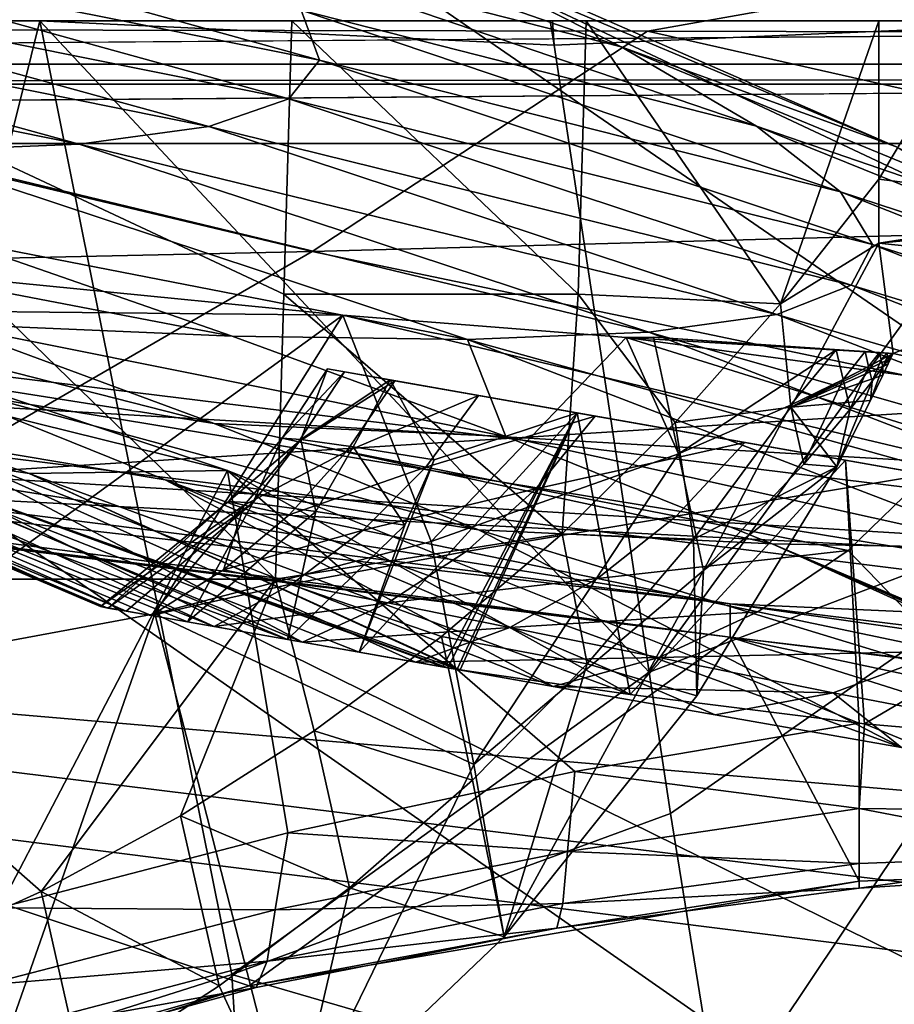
# Model space of a CAD drawing. Header units: metres. Extents: x -1004 to 0, y -808 to 0.
# Tile 140 of 160: x -257 to -219, y -96 to -52. Entities that reach past the tile are written whole.
import ezdxf

# ---------------------------------------------------------------- set-up
doc = ezdxf.new("R2010")
doc.units = ezdxf.units.M

msp = doc.modelspace()

# ---------------------------------------------------------------- linework, layer by layer
at = {"layer": 'None'}
for points in [[(-943.0271, -42.2672, 2063.060059), (-943.0271, -52.26717, 2063.060059), (-61.027081, -42.267323, 2063.060059)], [(-61.027081, -42.267323, 163.059998), (-61.026958, -52.26717, 163.059998), (-943.0271, -42.2672, 163.059998)], [(-943.0271, -42.2672, 163.059998), (-61.026958, -52.26717, 163.059998), (-943.0271, -52.26717, 163.059998)], [(-943.0271, -52.26717, 2063.060059), (-61.026958, -52.26717, 2063.060059), (-61.027081, -42.267323, 2063.060059)], [(-531.962463, -59.26767, 664.851257), (-249.112656, -44.404568, 665.240845), (-493.932129, -42.133965, 665.300049)], [(-249.112656, -44.404568, 665.240845), (-531.962463, -59.26767, 664.851257), (-202.874207, -76.227615, 664.407471)], [(-211.374176, -62.171532, 664.775574), (-249.112656, -44.404568, 665.240845), (-202.874207, -76.227615, 664.407471)], [(-249.112656, -44.404568, 665.240845), (-218.480881, -57.810226, 708.20575), (-238.733841, -49.275791, 708.214417)], [(-249.112656, -44.404568, 665.240845), (-211.374176, -62.171532, 664.775574), (-218.480881, -57.810226, 708.20575)], [(-247.59996, -49.072948, 797.04248), (-252.611038, -45.783039, 752.378296), (-230.568024, -53.413475, 752.371155)], [(-252.611038, -45.783039, 752.378296), (-238.733841, -49.275791, 708.214417), (-230.568024, -53.413475, 752.371155)], [(-269.197296, -46.982265, 887.178772), (-243.858749, -54.003952, 887.331421), (-271.012207, -48.581593, 932.459045)], [(-269.197296, -46.982265, 887.178772), (-244.668945, -51.801949, 842.074158), (-243.858749, -54.003952, 887.331421)], [(-245.204788, -55.704666, 932.672791), (-274.803955, -49.747185, 977.693604), (-271.012207, -48.581593, 932.459045)], [(-271.012207, -48.581593, 932.459045), (-243.858749, -54.003952, 887.331421), (-245.204788, -55.704666, 932.672791)], [(-244.668945, -51.801949, 842.074158), (-247.59996, -49.072948, 797.04248), (-224.609024, -56.904636, 797.059326)], [(-224.609024, -56.904636, 797.059326), (-247.59996, -49.072948, 797.04248), (-230.568024, -53.413475, 752.371155)], [(-238.733841, -49.275791, 708.214417), (-218.480881, -57.810226, 708.20575), (-230.568024, -53.413475, 752.371155)], [(-280.589111, -50.49107, 1022.751465), (-274.803955, -49.747185, 977.693604), (-248.729141, -56.930813, 977.957642)], [(-248.729141, -56.930813, 977.957642), (-274.803955, -49.747185, 977.693604), (-245.204788, -55.704666, 932.672791)], [(-254.446625, -57.697723, 1023.045593), (-288.374084, -50.831203, 1067.503174), (-280.589111, -50.49107, 1022.751465)], [(-248.729141, -56.930813, 977.957642), (-254.446625, -57.697723, 1023.045593), (-280.589111, -50.49107, 1022.751465)], [(-288.374084, -50.831203, 1067.503174), (-254.446625, -57.697723, 1023.045593), (-262.362732, -58.023556, 1067.798096)], [(-244.668945, -51.801949, 842.074158), (-220.908829, -59.79689, 842.129456), (-243.858749, -54.003952, 887.331421)], [(-220.908829, -59.79689, 842.129456), (-244.668945, -51.801949, 842.074158), (-224.609024, -56.904636, 797.059326)], [(-943.0271, -52.26717, 2063.060059), (-428.863464, -52.26717, 2035.059937), (-61.026958, -52.26717, 2063.060059)], [(-61.026958, -52.26717, 163.059998), (-407.772705, -52.26717, 179.05925), (-943.0271, -52.26717, 163.059998)], [(-428.863464, -52.26717, 2035.059937), (-376.130707, -52.26717, 2033.806885), (-61.026958, -52.26717, 2063.060059)], [(-387.05249, -52.26717, 179.74173), (-407.772705, -52.26717, 179.05925), (-61.026958, -52.26717, 163.059998)], [(-366.171051, -52.26717, 181.828079), (-387.05249, -52.26717, 179.74173), (-61.026958, -52.26717, 163.059998)], [(-61.026958, -52.26717, 2063.060059), (-376.130707, -52.26717, 2033.806885), (-323.517303, -52.26717, 2030.046021)], [(-61.026958, -52.26717, 163.059998), (-345.062103, -52.26717, 185.403137), (-366.171051, -52.26717, 181.828079)], [(-323.424683, -52.26717, 190.665115), (-345.062103, -52.26717, 185.403137), (-61.026958, -52.26717, 163.059998)], [(-61.026958, -52.26717, 2063.060059), (-323.517303, -52.26717, 2030.046021), (-155.788605, -52.26717, 2035.012573)], [(-323.517303, -52.26717, 2030.046021), (-271.142548, -52.26717, 2023.785889), (-155.788605, -52.26717, 2035.012573)], [(-301.283936, -52.26717, 197.828186), (-323.424683, -52.26717, 190.665115), (-61.026958, -52.26717, 163.059998)], [(-61.026958, -52.26717, 163.059998), (-278.817078, -52.26717, 207.085617), (-301.283936, -52.26717, 197.828186)], [(-278.817078, -52.26717, 207.085617), (-256.174164, -52.26717, 218.653671), (-268.20343, -100.764427, 217.582993)], [(-183.543732, -52.26717, 219.960983), (-278.817078, -52.26717, 207.085617), (-61.026958, -52.26717, 163.059998)], [(-278.817078, -52.26717, 207.085617), (-183.543732, -52.26717, 219.960983), (-256.174164, -52.26717, 218.653671)], [(-271.142548, -52.26717, 2023.785889), (-271.759277, -76.852058, 2019.495239), (-245.800369, -76.852058, 2015.448853)], [(-245.082047, -52.26717, 2019.7229), (-271.142548, -52.26717, 2023.785889), (-245.433548, -64.303787, 2017.63147)], [(-245.433548, -64.303787, 2017.63147), (-271.142548, -52.26717, 2023.785889), (-245.800369, -76.852058, 2015.448853)], [(-155.788605, -52.26717, 2035.012573), (-271.142548, -52.26717, 2023.785889), (-245.082047, -52.26717, 2019.7229)], [(-256.174164, -52.26717, 218.653671), (-247.714645, -94.259529, 228.221588), (-268.20343, -100.764427, 217.582993)], [(-233.690704, -52.26717, 232.656876), (-233.526703, -53.347126, 232.889816), (-256.174164, -52.26717, 218.653671)], [(-233.526703, -53.347126, 232.889816), (-229.333786, -80.957428, 238.845657), (-256.174164, -52.26717, 218.653671)], [(-256.174164, -52.26717, 218.653671), (-229.333786, -80.957428, 238.845657), (-247.714645, -94.259529, 228.221588)], [(-183.543732, -52.26717, 219.960983), (-208.492752, -52.26717, 225.860092), (-256.174164, -52.26717, 218.653671)], [(-256.174164, -52.26717, 218.653671), (-208.492752, -52.26717, 225.860092), (-233.59285, -52.26717, 232.631561)], [(-233.59285, -52.26717, 232.631561), (-233.690704, -52.26717, 232.656876), (-256.174164, -52.26717, 218.653671)], [(-232.466263, -64.303787, 2015.381592), (-245.082047, -52.26717, 2019.7229), (-245.433548, -64.303787, 2017.63147)], [(-232.112823, -52.26717, 2017.463257), (-245.082047, -52.26717, 2019.7229), (-232.466263, -64.303787, 2015.381592)], [(-155.788605, -52.26717, 2035.012573), (-245.082047, -52.26717, 2019.7229), (-187.655472, -52.26717, 2024.519531)], [(-245.082047, -52.26717, 2019.7229), (-232.112823, -52.26717, 2017.463257), (-187.655472, -52.26717, 2024.519531)], [(-233.526703, -53.347126, 232.889816), (-233.690704, -52.26717, 232.656876), (-233.59285, -52.26717, 232.631561)], [(-208.492752, -52.26717, 225.860092), (-233.526703, -53.347126, 232.889816), (-233.59285, -52.26717, 232.631561)], [(-229.333786, -80.957428, 238.845657), (-233.526703, -53.347126, 232.889816), (-208.492752, -52.26717, 225.860092)], [(-223.55426, -64.732574, 2013.648071), (-232.112823, -52.26717, 2017.463257), (-232.466263, -64.303787, 2015.381592)], [(-219.226089, -52.26717, 2015.063477), (-232.112823, -52.26717, 2017.463257), (-223.55426, -64.732574, 2013.648071)], [(-187.655472, -52.26717, 2024.519531), (-232.112823, -52.26717, 2017.463257), (-203.098633, -52.26717, 2017.953491)], [(-232.112823, -52.26717, 2017.463257), (-219.226089, -52.26717, 2015.063477), (-203.098633, -52.26717, 2017.953491)], [(-207.61496, -72.704018, 231.512817), (-229.333786, -80.957428, 238.845657), (-208.492752, -52.26717, 225.860092)], [(-219.224609, -59.251183, 2013.853882), (-219.226089, -52.26717, 2015.063477), (-223.55426, -64.732574, 2013.648071)], [(-219.226089, -52.26717, 2015.063477), (-219.224609, -59.251183, 2013.853882), (-215.054718, -52.26717, 2015.059692)], [(-203.098633, -52.26717, 2017.953491), (-219.226089, -52.26717, 2015.063477), (-215.054718, -52.26717, 2015.059692)], [(-219.224609, -59.251183, 2013.853882), (-209.224609, -60.508411, 2013.625122), (-215.054718, -52.26717, 2015.059692)], [(-218.480881, -57.810226, 708.20575), (-209.342316, -62.147453, 752.356201), (-230.568024, -53.413475, 752.371155)], [(-230.568024, -53.413475, 752.371155), (-209.342316, -62.147453, 752.356201), (-224.609024, -56.904636, 797.059326)], [(-243.858749, -54.003952, 887.331421), (-219.505951, -62.125416, 887.432373), (-245.204788, -55.704666, 932.672791)], [(-243.858749, -54.003952, 887.331421), (-220.908829, -59.79689, 842.129456), (-219.505951, -62.125416, 887.432373)], [(-220.432922, -63.917587, 932.819214), (-248.729141, -56.930813, 977.957642), (-245.204788, -55.704666, 932.672791)], [(-245.204788, -55.704666, 932.672791), (-219.505951, -62.125416, 887.432373), (-220.432922, -63.917587, 932.819214)], [(-254.446625, -57.697723, 1023.045593), (-248.729141, -56.930813, 977.957642), (-223.709717, -65.198402, 978.141907)], [(-223.709717, -65.198402, 978.141907), (-248.729141, -56.930813, 977.957642), (-220.432922, -63.917587, 932.819214)], [(-209.342316, -62.147453, 752.356201), (-202.569275, -65.800797, 797.053589), (-224.609024, -56.904636, 797.059326)], [(-224.609024, -56.904636, 797.059326), (-202.569275, -65.800797, 797.053589), (-220.908829, -59.79689, 842.129456)], [(-262.362732, -58.023556, 1067.798096), (-254.446625, -57.697723, 1023.045593), (-229.346558, -65.985649, 1023.252991)], [(-262.362732, -58.023556, 1067.798096), (-237.344986, -66.297554, 1068.00647), (-259.959564, -61.896778, 1112.178833)], [(-229.346558, -65.985649, 1023.252991), (-237.344986, -66.297554, 1068.00647), (-262.362732, -58.023556, 1067.798096)], [(-254.446625, -57.697723, 1023.045593), (-223.709717, -65.198402, 978.141907), (-229.346558, -65.985649, 1023.252991)], [(-594.247375, -171.585114, 661.909546), (-196.308548, -147.470947, 662.541565), (-531.962463, -59.26767, 664.851257)], [(-196.308548, -147.470947, 662.541565), (-191.884094, -88.40519, 664.088562), (-531.962463, -59.26767, 664.851257)], [(-531.962463, -59.26767, 664.851257), (-191.884094, -88.40519, 664.088562), (-202.874207, -76.227615, 664.407471)], [(-219.224609, -59.251183, 2013.853882), (-223.55426, -64.732574, 2013.648071), (-219.224121, -62.059559, 1993.041016)], [(-219.224609, -59.251183, 2013.853882), (-219.224121, -62.059559, 1993.041016), (-209.224609, -60.508411, 2013.625122)], [(-220.908829, -59.79689, 842.129456), (-198.208572, -68.820236, 842.143738), (-219.505951, -62.125416, 887.432373)], [(-202.569275, -65.800797, 797.053589), (-198.208572, -68.820236, 842.143738), (-220.908829, -59.79689, 842.129456)], [(-219.224121, -62.059559, 1993.041016), (-209.203293, -61.112713, 2009.062378), (-209.224609, -60.508411, 2013.625122)], [(-219.224121, -62.059559, 1993.041016), (-209.224304, -63.103916, 1994.389771), (-209.203293, -61.112713, 2009.062378)], [(-272.482697, -61.401535, 1155.812866), (-259.959564, -61.896778, 1112.178833), (-247.697037, -66.151192, 1112.258423)], [(-272.482697, -61.401535, 1155.812866), (-247.697037, -66.151192, 1112.258423), (-260.39975, -65.617264, 1155.863159)], [(-259.959564, -61.896778, 1112.178833), (-237.344986, -66.297554, 1068.00647), (-247.697037, -66.151192, 1112.258423)], [(-223.55426, -64.732574, 2013.648071), (-223.103012, -69.286476, 1984.777344), (-219.224121, -62.059559, 1993.041016)], [(-223.103012, -69.286476, 1984.777344), (-218.596039, -66.920189, 1955.06311), (-219.224121, -62.059559, 1993.041016)], [(-219.505951, -62.125416, 887.432373), (-196.293015, -71.242889, 887.472473), (-220.432922, -63.917587, 932.819214)], [(-219.505951, -62.125416, 887.432373), (-198.208572, -68.820236, 842.143738), (-196.293015, -71.242889, 887.472473)], [(-219.224121, -62.059559, 1993.041016), (-218.596039, -66.920189, 1955.06311), (-209.224304, -63.103916, 1994.389771)], [(-242.834518, -65.232727, 1943.694336), (-268.948059, -62.644329, 1938.025269), (-283.034515, -64.821518, 1897.789917)], [(-242.834518, -65.232727, 1943.694336), (-264.353577, -80.836441, 1948.685547), (-268.948059, -62.644329, 1938.025269)], [(-218.596039, -66.920189, 1955.06311), (-208.115097, -69.236809, 1946.025757), (-209.224304, -63.103916, 1994.389771)], [(-281.226196, -63.837276, 1479.89624), (-247.915619, -72.072075, 1511.076294), (-273.870819, -63.396828, 1511.940918)], [(-260.39975, -65.617264, 1155.863159), (-248.496384, -69.998344, 1155.897217), (-273.901733, -63.536533, 1199.157715)], [(-248.496384, -69.998344, 1155.897217), (-262.167328, -67.848511, 1199.162109), (-273.901733, -63.536533, 1199.157715)], [(-247.915619, -72.072075, 1511.076294), (-257.969604, -91.322235, 1525.153809), (-273.870819, -63.396828, 1511.940918)], [(-265.652985, -70.810104, 1447.900879), (-256.650421, -72.205017, 1479.922485), (-281.226196, -63.837276, 1479.89624)], [(-256.650421, -72.205017, 1479.922485), (-247.915619, -72.072075, 1511.076294), (-281.226196, -63.837276, 1479.89624)], [(-196.848999, -73.098312, 932.886292), (-223.709717, -65.198402, 978.141907), (-220.432922, -63.917587, 932.819214)], [(-220.432922, -63.917587, 932.819214), (-196.293015, -71.242889, 887.472473), (-196.848999, -73.098312, 932.886292)], [(-233.169434, -74.854095, 2013.606812), (-245.433548, -64.303787, 2017.63147), (-245.800369, -76.852058, 2015.448853)], [(-245.433548, -64.303787, 2017.63147), (-233.169434, -74.854095, 2013.606812), (-232.466263, -64.303787, 2015.381592)], [(-233.169434, -74.854095, 2013.606812), (-228.184891, -69.961212, 2013.574951), (-232.466263, -64.303787, 2015.381592)], [(-232.466263, -64.303787, 2015.381592), (-228.184891, -69.961212, 2013.574951), (-223.55426, -64.732574, 2013.648071)], [(-283.034515, -64.821518, 1897.789917), (-297.378326, -66.572098, 1849.74353), (-194.745895, -79.330482, 1848.896851)], [(-242.834518, -65.232727, 1943.694336), (-283.034515, -64.821518, 1897.789917), (-203.395599, -74.610085, 1897.790771)], [(-203.395599, -74.610085, 1897.790771), (-283.034515, -64.821518, 1897.789917), (-194.745895, -79.330482, 1848.896851)], [(-223.103012, -69.286476, 1984.777344), (-223.55426, -64.732574, 2013.648071), (-228.184891, -69.961212, 2013.574951)], [(-251.11676, -78.384842, 1948.927002), (-264.353577, -80.836441, 1948.685547), (-242.834518, -65.232727, 1943.694336)], [(-238.94574, -75.197113, 1950.084229), (-251.11676, -78.384842, 1948.927002), (-242.834518, -65.232727, 1943.694336)], [(-242.834518, -65.232727, 1943.694336), (-230.354355, -66.216599, 1948.605591), (-238.94574, -75.197113, 1950.084229)], [(-230.354355, -66.216599, 1948.605591), (-242.834518, -65.232727, 1943.694336), (-203.395599, -74.610085, 1897.790771)], [(-229.346558, -65.985649, 1023.252991), (-223.709717, -65.198402, 978.141907), (-199.890915, -74.411522, 978.232117)], [(-199.890915, -74.411522, 978.232117), (-223.709717, -65.198402, 978.141907), (-196.848999, -73.098312, 932.886292)], [(-247.697037, -66.151192, 1112.258423), (-235.653336, -70.56942, 1112.31543), (-260.39975, -65.617264, 1155.863159)], [(-235.653336, -70.56942, 1112.31543), (-248.496384, -69.998344, 1155.897217), (-260.39975, -65.617264, 1155.863159)], [(-237.344986, -66.297554, 1068.00647), (-235.653336, -70.56942, 1112.31543), (-247.697037, -66.151192, 1112.258423)], [(-230.354355, -66.216599, 1948.605591), (-228.042694, -71.341553, 1952.145264), (-238.94574, -75.197113, 1950.084229)], [(-229.346558, -65.985649, 1023.252991), (-205.421722, -75.203011, 1023.357849), (-237.344986, -66.297554, 1068.00647)], [(-205.421722, -75.203011, 1023.357849), (-213.436142, -75.492172, 1068.112793), (-237.344986, -66.297554, 1068.00647)], [(-237.344986, -66.297554, 1068.00647), (-213.436142, -75.492172, 1068.112793), (-235.653336, -70.56942, 1112.31543)], [(-228.042694, -71.341553, 1952.145264), (-230.354355, -66.216599, 1948.605591), (-229.146667, -66.206917, 1949.183228)], [(-230.354355, -66.216599, 1948.605591), (-218.596039, -66.920189, 1955.06311), (-229.146667, -66.206917, 1949.183228)], [(-218.596039, -66.920189, 1955.06311), (-230.354355, -66.216599, 1948.605591), (-208.115097, -69.236809, 1946.025757)], [(-230.354355, -66.216599, 1948.605591), (-203.395599, -74.610085, 1897.790771), (-208.115097, -69.236809, 1946.025757)], [(-205.421722, -75.203011, 1023.357849), (-229.346558, -65.985649, 1023.252991), (-199.890915, -74.411522, 978.232117)], [(-229.146667, -66.206917, 1949.183228), (-218.596039, -66.920189, 1955.06311), (-221.101715, -66.754883, 1953.516724)], [(-228.042694, -71.341553, 1952.145264), (-229.146667, -66.206917, 1949.183228), (-221.101715, -66.754883, 1953.516724)], [(-272.857819, -102.921715, 1606.087891), (-246.948975, -94.762154, 1606.301514), (-332.205414, -66.348167, 1607.047974)], [(-246.948975, -94.762154, 1606.301514), (-225.76767, -79.417076, 1606.705933), (-332.205414, -66.348167, 1607.047974)], [(-332.205414, -66.348167, 1607.047974), (-225.76767, -79.417076, 1606.705933), (-330.090454, -66.582947, 1655.322266)], [(-225.767654, -79.416962, 1703.572632), (-325.61673, -66.957962, 1703.570801), (-330.090454, -66.582947, 1655.322266)], [(-225.76767, -79.417076, 1606.705933), (-225.767654, -79.416962, 1703.572632), (-330.090454, -66.582947, 1655.322266)], [(-297.378326, -66.572098, 1849.74353), (-309.347412, -67.335449, 1800.758545), (-225.767654, -77.948128, 1800.771362)], [(-194.745895, -79.330482, 1848.896851), (-297.378326, -66.572098, 1849.74353), (-225.767654, -77.948128, 1800.771362)], [(-221.101715, -66.754883, 1953.516724), (-223.118103, -69.188828, 1953.504028), (-228.042694, -71.341553, 1952.145264)], [(-220.794617, -68.061935, 1954.263184), (-223.118103, -69.188828, 1953.504028), (-221.101715, -66.754883, 1953.516724)], [(-219.822617, -66.839638, 1954.293579), (-220.794617, -68.061935, 1954.263184), (-221.101715, -66.754883, 1953.516724)], [(-218.596039, -66.920189, 1955.06311), (-219.822617, -66.839638, 1954.293579), (-221.101715, -66.754883, 1953.516724)], [(-318.67804, -67.316513, 1752.300415), (-325.61673, -66.957962, 1703.570801), (-225.767654, -79.416962, 1703.572632)], [(-218.694183, -67.131752, 1955.09375), (-218.596039, -66.920189, 1955.06311), (-223.103012, -69.286476, 1984.777344)], [(-218.807846, -67.375198, 1955.129272), (-218.694183, -67.131752, 1955.09375), (-223.103012, -69.286476, 1984.777344)], [(-219.668274, -67.486694, 1954.662476), (-220.794617, -68.061935, 1954.263184), (-219.822617, -66.839638, 1954.293579)], [(-219.189728, -66.881294, 1954.687622), (-219.668274, -67.486694, 1954.662476), (-219.822617, -66.839638, 1954.293579)], [(-219.189728, -66.881294, 1954.687622), (-219.822617, -66.839638, 1954.293579), (-218.596039, -66.920189, 1955.06311)], [(-219.114029, -67.196228, 1954.866943), (-219.668274, -67.486694, 1954.662476), (-219.189728, -66.881294, 1954.687622)], [(-219.513794, -68.134171, 1955.031616), (-219.668274, -67.486694, 1954.662476), (-219.114029, -67.196228, 1954.866943)], [(-219.038269, -67.511375, 1955.046509), (-219.513794, -68.134171, 1955.031616), (-219.114029, -67.196228, 1954.866943)], [(-218.874954, -66.901939, 1954.885986), (-219.114029, -67.196228, 1954.866943), (-219.189728, -66.881294, 1954.687622)], [(-218.874954, -66.901939, 1954.885986), (-219.189728, -66.881294, 1954.687622), (-218.596039, -66.920189, 1955.06311)], [(-218.839157, -67.050308, 1954.970459), (-219.114029, -67.196228, 1954.866943), (-218.874954, -66.901939, 1954.885986)], [(-219.114029, -67.196228, 1954.866943), (-218.839157, -67.050308, 1954.970459), (-219.038269, -67.511375, 1955.046509)], [(-218.839157, -67.050308, 1954.970459), (-218.803329, -67.198769, 1955.054932), (-219.038269, -67.511375, 1955.046509)], [(-218.596039, -66.920189, 1955.06311), (-218.839157, -67.050308, 1954.970459), (-218.874954, -66.901939, 1954.885986)], [(-218.686569, -67.042168, 1955.059448), (-218.839157, -67.050308, 1954.970459), (-218.596039, -66.920189, 1955.06311)], [(-218.686569, -67.042168, 1955.059448), (-218.803329, -67.198769, 1955.054932), (-218.839157, -67.050308, 1954.970459)], [(-218.807846, -67.375198, 1955.129272), (-218.803329, -67.198769, 1955.054932), (-218.694183, -67.131752, 1955.09375)], [(-218.803329, -67.198769, 1955.054932), (-218.686569, -67.042168, 1955.059448), (-218.694183, -67.131752, 1955.09375)], [(-218.694183, -67.131752, 1955.09375), (-218.686569, -67.042168, 1955.059448), (-218.596039, -66.920189, 1955.06311)], [(-225.767654, -77.948128, 1800.771362), (-309.347412, -67.335449, 1800.758545), (-318.67804, -67.316513, 1752.300415)], [(-225.767654, -77.948128, 1800.771362), (-318.67804, -67.316513, 1752.300415), (-225.767654, -79.416962, 1703.572632)], [(-242.761185, -67.729355, 1351.370728), (-243.502502, -67.597931, 1378.559326), (-245.504288, -70.653465, 1378.559326)], [(-245.504288, -70.653465, 1378.559326), (-243.502502, -67.597931, 1378.559326), (-244.673477, -70.705475, 1398.869385)], [(-244.673477, -70.705475, 1398.869385), (-243.502502, -67.597931, 1378.559326), (-240.738388, -68.086029, 1419.178345)], [(-240.738388, -68.086029, 1419.178345), (-243.502502, -67.597931, 1378.559326), (-232.507721, -69.537323, 1459.027222)], [(-243.502502, -67.597931, 1378.559326), (-242.761185, -67.729355, 1351.370728), (-232.507721, -69.537323, 1459.027222)], [(-223.103012, -69.286476, 1984.777344), (-219.046722, -67.88134, 1955.203735), (-218.807846, -67.375198, 1955.129272)], [(-220.487244, -69.369843, 1955.010254), (-220.794617, -68.061935, 1954.263184), (-219.668274, -67.486694, 1954.662476)], [(-219.513794, -68.134171, 1955.031616), (-220.487244, -69.369843, 1955.010254), (-219.668274, -67.486694, 1954.662476)], [(-219.046722, -67.88134, 1955.203735), (-219.581604, -68.988884, 1955.370117), (-219.038269, -67.511375, 1955.046509)], [(-219.581604, -68.988884, 1955.370117), (-219.513794, -68.134171, 1955.031616), (-219.038269, -67.511375, 1955.046509)], [(-219.046722, -67.88134, 1955.203735), (-219.038269, -67.511375, 1955.046509), (-218.807846, -67.375198, 1955.129272)], [(-219.038269, -67.511375, 1955.046509), (-218.803329, -67.198769, 1955.054932), (-218.807846, -67.375198, 1955.129272)], [(-248.496384, -69.998344, 1155.897217), (-236.860275, -74.692032, 1155.914063), (-262.167328, -67.848511, 1199.162109)], [(-236.860275, -74.692032, 1155.914063), (-250.650192, -72.479637, 1199.158447), (-262.167328, -67.848511, 1199.162109)], [(-262.167328, -67.848511, 1199.162109), (-250.650192, -72.479637, 1199.158447), (-261.609894, -70.643295, 1243.222168)], [(-244.77919, -70.809624, 1351.449585), (-242.761185, -67.729355, 1351.370728), (-245.504288, -70.653465, 1378.559326)], [(-240.544357, -68.120247, 1324.265137), (-242.761185, -67.729355, 1351.370728), (-244.77919, -70.809624, 1351.449585)], [(-232.507721, -69.537323, 1459.027222), (-242.761185, -67.729355, 1351.370728), (-240.544357, -68.120247, 1324.265137)], [(-220.794617, -68.061935, 1954.263184), (-222.522614, -71.799706, 1955.00061), (-223.118103, -69.188828, 1953.504028)], [(-219.581604, -68.988884, 1955.370117), (-219.046722, -67.88134, 1955.203735), (-223.103012, -69.286476, 1984.777344)], [(-222.522614, -71.799706, 1955.00061), (-220.794617, -68.061935, 1954.263184), (-220.487244, -69.369843, 1955.010254)], [(-253.500946, -78.061386, 1378.559326), (-276.04776, -68.492455, 1378.556641), (-274.332336, -68.644104, 1333.144531)], [(-276.04776, -68.492455, 1378.556641), (-253.183105, -78.133743, 1387.373047), (-275.013916, -68.839409, 1395.932617)], [(-276.04776, -68.492455, 1378.556641), (-253.500946, -78.061386, 1378.559326), (-253.183105, -78.133743, 1387.373047)], [(-242.669632, -71.230621, 1324.413208), (-240.544357, -68.120247, 1324.265137), (-244.77919, -70.809624, 1351.449585)], [(-240.738388, -68.086029, 1419.178345), (-242.36998, -71.028671, 1418.736694), (-244.673477, -70.705475, 1398.869385)], [(-236.857819, -68.770279, 1297.325073), (-240.544357, -68.120247, 1324.265137), (-242.669632, -71.230621, 1324.413208)], [(-238.812027, -71.596298, 1438.850586), (-242.36998, -71.028671, 1418.736694), (-240.738388, -68.086029, 1419.178345)], [(-232.507721, -69.537323, 1459.027222), (-238.812027, -71.596298, 1438.850586), (-240.738388, -68.086029, 1419.178345)], [(-240.544357, -68.120247, 1324.265137), (-236.857819, -68.770279, 1297.325073), (-232.507721, -69.537323, 1459.027222)], [(-219.581604, -68.988884, 1955.370117), (-221.072311, -71.905922, 1955.831665), (-219.513794, -68.134171, 1955.031616)], [(-221.072311, -71.905922, 1955.831665), (-220.487244, -69.369843, 1955.010254), (-219.513794, -68.134171, 1955.031616)], [(-275.013916, -68.839409, 1395.932617), (-252.374893, -78.262665, 1395.952759), (-272.57901, -69.435547, 1413.690918)], [(-275.013916, -68.839409, 1395.932617), (-253.183105, -78.133743, 1387.373047), (-252.374893, -78.262665, 1395.952759)], [(-269.514618, -69.362427, 1287.95813), (-248.495819, -78.943924, 1298.050903), (-274.332336, -68.644104, 1333.144531)], [(-248.495819, -78.943924, 1298.050903), (-251.274658, -78.453941, 1324.807861), (-274.332336, -68.644104, 1333.144531)], [(-274.332336, -68.644104, 1333.144531), (-251.274658, -78.453941, 1324.807861), (-253.500946, -78.061386, 1378.559326)], [(-239.17363, -71.920532, 1297.522339), (-236.857819, -68.770279, 1297.325073), (-242.669632, -71.230621, 1324.413208)], [(-231.713806, -69.677307, 1270.632446), (-236.857819, -68.770279, 1297.325073), (-239.17363, -71.920532, 1297.522339)], [(-232.507721, -69.537323, 1459.027222), (-236.857819, -68.770279, 1297.325073), (-231.713806, -69.677307, 1270.632446)], [(-261.609894, -70.643295, 1243.222168), (-244.61293, -79.628586, 1271.436035), (-269.514618, -69.362427, 1287.95813)], [(-244.61293, -79.628586, 1271.436035), (-248.495819, -78.943924, 1298.050903), (-269.514618, -69.362427, 1287.95813)], [(-227.378616, -75.101364, 1985.332764), (-223.103012, -69.286476, 1984.777344), (-228.184891, -69.961212, 2013.574951)], [(-223.118103, -69.188828, 1953.504028), (-226.937775, -76.479446, 1955.109253), (-228.042694, -71.341553, 1952.145264)], [(-221.072311, -71.905922, 1955.831665), (-223.103012, -69.286476, 1984.777344), (-227.378616, -75.101364, 1985.332764)], [(-222.522614, -71.799706, 1955.00061), (-226.937775, -76.479446, 1955.109253), (-223.118103, -69.188828, 1953.504028)], [(-221.072311, -71.905922, 1955.831665), (-219.581604, -68.988884, 1955.370117), (-223.103012, -69.286476, 1984.777344)], [(-272.57901, -69.435547, 1413.690918), (-252.374893, -78.262665, 1395.952759), (-249.666885, -78.73629, 1413.811279)], [(-249.666885, -78.73629, 1413.811279), (-245.264847, -79.511391, 1434.994873), (-272.57901, -69.435547, 1413.690918)], [(-245.264847, -79.511391, 1434.994873), (-265.652985, -70.810104, 1447.900879), (-272.57901, -69.435547, 1413.690918)], [(-238.427612, -80.719231, 1462.716553), (-242.10881, -80.070847, 1448.123169), (-232.507721, -69.537323, 1459.027222)], [(-242.10881, -80.070847, 1448.123169), (-238.812027, -71.596298, 1438.850586), (-232.507721, -69.537323, 1459.027222)], [(-234.325287, -72.874092, 1270.842529), (-231.713806, -69.677307, 1270.632446), (-239.17363, -71.920532, 1297.522339)], [(-238.202667, -80.756187, 1463.447632), (-238.427612, -80.719231, 1462.716553), (-232.507721, -69.537323, 1459.027222)], [(-237.793533, -80.820885, 1464.723022), (-238.202667, -80.756187, 1463.447632), (-232.507721, -69.537323, 1459.027222)], [(-232.507721, -69.537323, 1459.027222), (-237.657104, -80.842514, 1465.148071), (-237.793533, -80.820885, 1464.723022)], [(-230.180237, -81.932434, 1485.763794), (-237.657104, -80.842514, 1465.148071), (-232.507721, -69.537323, 1459.027222)], [(-225.129303, -70.838333, 1244.268066), (-231.713806, -69.677307, 1270.632446), (-234.325287, -72.874092, 1270.842529)], [(-220.694733, -71.62027, 1493.291992), (-232.507721, -69.537323, 1459.027222), (-231.713806, -69.677307, 1270.632446)], [(-220.694733, -71.62027, 1493.291992), (-230.180237, -81.932434, 1485.763794), (-232.507721, -69.537323, 1459.027222)], [(-231.713806, -69.677307, 1270.632446), (-225.129303, -70.838333, 1244.268066), (-220.694733, -71.62027, 1493.291992)], [(-221.072311, -71.905922, 1955.831665), (-222.522614, -71.799706, 1955.00061), (-220.487244, -69.369843, 1955.010254)], [(-235.653336, -70.56942, 1112.31543), (-223.919022, -75.297234, 1112.348267), (-248.496384, -69.998344, 1155.897217)], [(-223.919022, -75.297234, 1112.348267), (-236.860275, -74.692032, 1155.914063), (-248.496384, -69.998344, 1155.897217)], [(-227.378616, -75.101364, 1985.332764), (-228.184891, -69.961212, 2013.574951), (-233.169434, -74.854095, 2013.606812)], [(-250.650192, -72.479637, 1199.158447), (-233.56691, -81.576294, 1218.819336), (-261.609894, -70.643295, 1243.222168)], [(-233.56691, -81.576294, 1218.819336), (-239.633453, -80.506599, 1245.01001), (-261.609894, -70.643295, 1243.222168)], [(-261.609894, -70.643295, 1243.222168), (-239.633453, -80.506599, 1245.01001), (-244.61293, -79.628586, 1271.436035)], [(-245.504288, -70.653465, 1378.559326), (-247.861221, -73.44162, 1378.559326), (-244.77919, -70.809624, 1351.449585)], [(-246.794754, -73.498238, 1399.356445), (-247.861221, -73.44162, 1378.559326), (-245.504288, -70.653465, 1378.559326)], [(-246.794754, -73.498238, 1399.356445), (-245.504288, -70.653465, 1378.559326), (-244.673477, -70.705475, 1398.869385)], [(-213.436142, -75.492172, 1068.112793), (-223.919022, -75.297234, 1112.348267), (-235.653336, -70.56942, 1112.31543)], [(-245.264847, -79.511391, 1434.994873), (-242.10881, -80.070847, 1448.123169), (-265.652985, -70.810104, 1447.900879)], [(-242.10881, -80.070847, 1448.123169), (-238.427612, -80.719231, 1462.716553), (-265.652985, -70.810104, 1447.900879)], [(-265.652985, -70.810104, 1447.900879), (-238.427612, -80.719231, 1462.716553), (-238.202667, -80.756187, 1463.447632)], [(-238.202667, -80.756187, 1463.447632), (-237.793533, -80.820885, 1464.723022), (-265.652985, -70.810104, 1447.900879)], [(-237.793533, -80.820885, 1464.723022), (-256.650421, -72.205017, 1479.922485), (-265.652985, -70.810104, 1447.900879)], [(-247.861221, -73.44162, 1378.559326), (-247.175781, -73.605019, 1351.523926), (-244.77919, -70.809624, 1351.449585)], [(-244.77919, -70.809624, 1351.449585), (-247.175781, -73.605019, 1351.523926), (-242.669632, -71.230621, 1324.413208)], [(-244.673477, -70.705475, 1398.869385), (-244.012817, -73.870987, 1420.01709), (-246.794754, -73.498238, 1399.356445)], [(-242.36998, -71.028671, 1418.736694), (-244.012817, -73.870987, 1420.01709), (-244.673477, -70.705475, 1398.869385)], [(-240.094147, -74.47493, 1440.497437), (-244.012817, -73.870987, 1420.01709), (-242.36998, -71.028671, 1418.736694)], [(-238.812027, -71.596298, 1438.850586), (-240.094147, -74.47493, 1440.497437), (-242.36998, -71.028671, 1418.736694)], [(-228.14743, -74.08934, 1244.446045), (-225.129303, -70.838333, 1244.268066), (-234.325287, -72.874092, 1270.842529)], [(-217.126007, -72.249535, 1218.311646), (-225.129303, -70.838333, 1244.268066), (-228.14743, -74.08934, 1244.446045)], [(-225.129303, -70.838333, 1244.268066), (-217.126007, -72.249535, 1218.311646), (-220.694733, -71.62027, 1493.291992)], [(-247.175781, -73.605019, 1351.523926), (-245.198944, -74.023842, 1324.553955), (-242.669632, -71.230621, 1324.413208)], [(-242.669632, -71.230621, 1324.413208), (-245.198944, -74.023842, 1324.553955), (-239.17363, -71.920532, 1297.522339)], [(-228.042694, -71.341553, 1952.145264), (-237.059875, -85.017799, 1955.79834), (-238.94574, -75.197113, 1950.084229)], [(-228.042694, -71.341553, 1952.145264), (-226.937775, -76.479446, 1955.109253), (-237.059875, -85.017799, 1955.79834)], [(-245.198944, -74.023842, 1324.553955), (-241.930923, -74.702972, 1297.711304), (-239.17363, -71.920532, 1297.522339)], [(-238.812027, -71.596298, 1438.850586), (-242.10881, -80.070847, 1448.123169), (-240.094147, -74.47493, 1440.497437)], [(-239.17363, -71.920532, 1297.522339), (-241.930923, -74.702972, 1297.711304), (-234.325287, -72.874092, 1270.842529)], [(-220.694733, -71.62027, 1493.291992), (-220.082031, -83.201614, 1508.059082), (-230.180237, -81.932434, 1485.763794)], [(-227.233719, -81.999413, 1957.70166), (-221.072311, -71.905922, 1955.831665), (-227.378616, -75.101364, 1985.332764)], [(-227.233719, -81.999413, 1957.70166), (-226.937775, -76.479446, 1955.109253), (-221.072311, -71.905922, 1955.831665)], [(-226.937775, -76.479446, 1955.109253), (-222.522614, -71.799706, 1955.00061), (-221.072311, -71.905922, 1955.831665)], [(-220.694733, -71.62027, 1493.291992), (-217.126007, -72.249535, 1218.311646), (-204.859253, -74.412491, 1525.840698)], [(-204.859253, -74.412491, 1525.840698), (-219.848816, -83.228394, 1508.523193), (-220.694733, -71.62027, 1493.291992)], [(-219.848816, -83.228394, 1508.523193), (-220.082031, -83.201614, 1508.059082), (-220.694733, -71.62027, 1493.291992)], [(-247.915619, -72.072075, 1511.076294), (-245.25705, -88.022621, 1519.871582), (-257.969604, -91.322235, 1525.153809)], [(-256.650421, -72.205017, 1479.922485), (-230.180237, -81.932434, 1485.763794), (-247.915619, -72.072075, 1511.076294)], [(-237.793533, -80.820885, 1464.723022), (-237.657104, -80.842514, 1465.148071), (-256.650421, -72.205017, 1479.922485)], [(-237.657104, -80.842514, 1465.148071), (-230.180237, -81.932434, 1485.763794), (-256.650421, -72.205017, 1479.922485)], [(-220.082031, -83.201614, 1508.059082), (-232.61055, -85.32859, 1514.169678), (-247.915619, -72.072075, 1511.076294)], [(-232.61055, -85.32859, 1514.169678), (-245.25705, -88.022621, 1519.871582), (-247.915619, -72.072075, 1511.076294)], [(-230.180237, -81.932434, 1485.763794), (-220.082031, -83.201614, 1508.059082), (-247.915619, -72.072075, 1511.076294)], [(-220.575653, -75.588196, 1218.441406), (-217.126007, -72.249535, 1218.311646), (-228.14743, -74.08934, 1244.446045)], [(-217.126007, -72.249535, 1218.311646), (-220.575653, -75.588196, 1218.441406), (-216.289108, -80.020126, 1192.881836)], [(-236.860275, -74.692032, 1155.914063), (-218.221268, -84.273361, 1167.325806), (-250.650192, -72.479637, 1199.158447)], [(-218.221268, -84.273361, 1167.325806), (-226.424881, -82.835625, 1192.909668), (-250.650192, -72.479637, 1199.158447)], [(-250.650192, -72.479637, 1199.158447), (-226.424881, -82.835625, 1192.909668), (-233.56691, -81.576294, 1218.819336)], [(-228.390274, -87.170357, 240.185852), (-229.333786, -80.957428, 238.845657), (-207.61496, -72.704018, 231.512817)], [(-226.237122, -100.514091, 243.113785), (-228.390274, -87.170357, 240.185852), (-207.61496, -72.704018, 231.512817)], [(-226.237122, -100.514091, 243.113785), (-207.61496, -72.704018, 231.512817), (-206.430389, -99.996498, 239.058441)], [(-241.930923, -74.702972, 1297.711304), (-237.396698, -75.639023, 1271.055054), (-234.325287, -72.874092, 1270.842529)], [(-234.325287, -72.874092, 1270.842529), (-237.396698, -75.639023, 1271.055054), (-228.14743, -74.08934, 1244.446045)], [(-247.861221, -73.44162, 1378.559326), (-253.500946, -78.061386, 1378.559326), (-247.175781, -73.605019, 1351.523926)], [(-253.183105, -78.133743, 1387.373047), (-253.500946, -78.061386, 1378.559326), (-247.861221, -73.44162, 1378.559326)], [(-253.500946, -78.061386, 1378.559326), (-251.274658, -78.453941, 1324.807861), (-247.175781, -73.605019, 1351.523926)], [(-253.183105, -78.133743, 1387.373047), (-247.861221, -73.44162, 1378.559326), (-246.794754, -73.498238, 1399.356445)], [(-252.374893, -78.262665, 1395.952759), (-253.183105, -78.133743, 1387.373047), (-246.794754, -73.498238, 1399.356445)], [(-246.794754, -73.498238, 1399.356445), (-249.666885, -78.73629, 1413.811279), (-252.374893, -78.262665, 1395.952759)], [(-247.175781, -73.605019, 1351.523926), (-251.274658, -78.453941, 1324.807861), (-248.086243, -76.445595, 1324.687256)], [(-244.012817, -73.870987, 1420.01709), (-249.666885, -78.73629, 1413.811279), (-246.794754, -73.498238, 1399.356445)], [(-245.198944, -74.023842, 1324.553955), (-247.175781, -73.605019, 1351.523926), (-248.086243, -76.445595, 1324.687256)], [(-245.264847, -79.511391, 1434.994873), (-249.666885, -78.73629, 1413.811279), (-244.012817, -73.870987, 1420.01709)], [(-241.930923, -74.702972, 1297.711304), (-245.198944, -74.023842, 1324.553955), (-248.086243, -76.445595, 1324.687256)], [(-240.094147, -74.47493, 1440.497437), (-245.264847, -79.511391, 1434.994873), (-244.012817, -73.870987, 1420.01709)], [(-237.396698, -75.639023, 1271.055054), (-231.614471, -76.83149, 1244.649536), (-228.14743, -74.08934, 1244.446045)], [(-228.14743, -74.08934, 1244.446045), (-231.614471, -76.83149, 1244.649536), (-220.575653, -75.588196, 1218.441406)], [(-242.10881, -80.070847, 1448.123169), (-245.264847, -79.511391, 1434.994873), (-240.094147, -74.47493, 1440.497437)], [(-204.859253, -74.412491, 1525.840698), (-207.740479, -84.271713, 1530.210449), (-219.848816, -83.228394, 1508.523193)], [(-248.086243, -76.445595, 1324.687256), (-245.061249, -77.058731, 1297.887207), (-241.930923, -74.702972, 1297.711304)], [(-238.482437, -79.386368, 2013.738525), (-233.169434, -74.854095, 2013.606812), (-245.800369, -76.852058, 2015.448853)], [(-245.061249, -77.058731, 1297.887207), (-237.396698, -75.639023, 1271.055054), (-241.930923, -74.702972, 1297.711304)], [(-233.169434, -74.854095, 2013.606812), (-238.482437, -79.386368, 2013.738525), (-232.062012, -80.58876, 1986.046387)], [(-223.919022, -75.297234, 1112.348267), (-201.38887, -85.483505, 1112.370972), (-236.860275, -74.692032, 1155.914063)], [(-201.38887, -85.483505, 1112.370972), (-218.221268, -84.273361, 1167.325806), (-236.860275, -74.692032, 1155.914063)], [(-232.062012, -80.58876, 1986.046387), (-227.378616, -75.101364, 1985.332764), (-233.169434, -74.854095, 2013.606812)], [(-237.059875, -85.017799, 1955.79834), (-251.11676, -78.384842, 1948.927002), (-238.94574, -75.197113, 1950.084229)], [(-227.233719, -81.999413, 1957.70166), (-227.378616, -75.101364, 1985.332764), (-232.062012, -80.58876, 1986.046387)], [(-199.909012, -85.540588, 1106.755371), (-223.919022, -75.297234, 1112.348267), (-199.700928, -85.548119, 1105.952271)], [(-223.919022, -75.297234, 1112.348267), (-213.436142, -75.492172, 1068.112793), (-199.700928, -85.548119, 1105.952271)], [(-199.909012, -85.540588, 1106.755371), (-200.11792, -85.53289, 1107.558228), (-223.919022, -75.297234, 1112.348267)], [(-200.11792, -85.53289, 1107.558228), (-200.538239, -85.517021, 1109.16333), (-223.919022, -75.297234, 1112.348267)], [(-223.919022, -75.297234, 1112.348267), (-200.538239, -85.517021, 1109.16333), (-201.38887, -85.483505, 1112.370972)], [(-245.061249, -77.058731, 1297.887207), (-240.853409, -77.905441, 1271.249146), (-237.396698, -75.639023, 1271.055054)], [(-240.853409, -77.905441, 1271.249146), (-231.614471, -76.83149, 1244.649536), (-237.396698, -75.639023, 1271.055054)], [(-220.575653, -75.588196, 1218.441406), (-231.614471, -76.83149, 1244.649536), (-224.546844, -78.301094, 1218.582764)], [(-216.289108, -80.020126, 1192.881836), (-220.575653, -75.588196, 1218.441406), (-224.546844, -78.301094, 1218.582764)], [(-251.274658, -78.453941, 1324.807861), (-245.061249, -77.058731, 1297.887207), (-248.086243, -76.445595, 1324.687256)], [(-226.937775, -76.479446, 1955.109253), (-235.722061, -92.59803, 1960.179688), (-237.059875, -85.017799, 1955.79834)], [(-227.233719, -81.999413, 1957.70166), (-235.722061, -92.59803, 1960.179688), (-226.937775, -76.479446, 1955.109253)], [(-245.800369, -76.852058, 2015.448853), (-271.759277, -76.852058, 2019.495239), (-256.11438, -90.604851, 2014.676392)], [(-271.759277, -76.852058, 2019.495239), (-262.457062, -93.491722, 2015.149414), (-256.11438, -90.604851, 2014.676392)], [(-256.11438, -90.604851, 2014.676392), (-249.984055, -87.280907, 2014.279419), (-245.800369, -76.852058, 2015.448853)], [(-251.274658, -78.453941, 1324.807861), (-248.495819, -78.943924, 1298.050903), (-245.061249, -77.058731, 1297.887207)], [(-249.984055, -87.280907, 2014.279419), (-244.096817, -83.535416, 2013.964722), (-245.800369, -76.852058, 2015.448853)], [(-248.495819, -78.943924, 1298.050903), (-240.853409, -77.905441, 1271.249146), (-245.061249, -77.058731, 1297.887207)], [(-245.800369, -76.852058, 2015.448853), (-244.096817, -83.535416, 2013.964722), (-238.482437, -79.386368, 2013.738525)], [(-231.614471, -76.83149, 1244.649536), (-240.853409, -77.905441, 1271.249146), (-235.475845, -78.985382, 1244.8302)], [(-224.546844, -78.301094, 1218.582764), (-231.614471, -76.83149, 1244.649536), (-235.475845, -78.985382, 1244.8302)], [(-240.853409, -77.905441, 1271.249146), (-248.495819, -78.943924, 1298.050903), (-244.61293, -79.628586, 1271.436035)], [(-235.475845, -78.985382, 1244.8302), (-240.853409, -77.905441, 1271.249146), (-244.61293, -79.628586, 1271.436035)], [(-225.767654, -79.416962, 1703.572632), (-165.360062, -86.639969, 1752.000732), (-225.767654, -77.948128, 1800.771362)], [(-165.360062, -86.639969, 1752.000732), (-182.270264, -83.288811, 1800.771362), (-225.767654, -77.948128, 1800.771362)], [(-225.767654, -77.948128, 1800.771362), (-182.270264, -83.288811, 1800.771362), (-194.745895, -79.330482, 1848.896851)], [(-251.11676, -78.384842, 1948.927002), (-263.51416, -113.818542, 1967.520508), (-264.353577, -80.836441, 1948.685547)], [(-245.13324, -101.591476, 1962.797729), (-263.51416, -113.818542, 1967.520508), (-251.11676, -78.384842, 1948.927002)], [(-237.059875, -85.017799, 1955.79834), (-245.13324, -101.591476, 1962.797729), (-251.11676, -78.384842, 1948.927002)], [(-235.475845, -78.985382, 1244.8302), (-228.916809, -80.311066, 1218.698242), (-224.546844, -78.301094, 1218.582764)], [(-228.916809, -80.311066, 1218.698242), (-216.289108, -80.020126, 1192.881836), (-224.546844, -78.301094, 1218.582764)], [(-244.61293, -79.628586, 1271.436035), (-239.633453, -80.506599, 1245.01001), (-235.475845, -78.985382, 1244.8302)], [(-239.633453, -80.506599, 1245.01001), (-228.916809, -80.311066, 1218.698242), (-235.475845, -78.985382, 1244.8302)], [(-246.948975, -94.762154, 1606.301514), (-220.082077, -90.15657, 1606.422119), (-225.76767, -79.417076, 1606.705933)], [(-238.482437, -79.386368, 2013.738525), (-244.096817, -83.535416, 2013.964722), (-237.124405, -85.713524, 1986.863647)], [(-238.482437, -79.386368, 2013.738525), (-237.124405, -85.713524, 1986.863647), (-232.062012, -80.58876, 1986.046387)], [(-225.76767, -79.417076, 1606.705933), (-132.332764, -90.889435, 1656.164795), (-225.767654, -79.416962, 1703.572632)], [(-220.082077, -90.15657, 1606.422119), (-194.777893, -89.187798, 1606.447388), (-225.76767, -79.417076, 1606.705933)], [(-225.76767, -79.417076, 1606.705933), (-194.777893, -89.187798, 1606.447388), (-169.542542, -91.336334, 1606.390991)], [(-225.76767, -79.417076, 1606.705933), (-169.542542, -91.336334, 1606.390991), (-119.321007, -92.487083, 1606.36377)], [(-119.321007, -92.487083, 1606.36377), (-119.718735, -92.437691, 1608.05957), (-225.76767, -79.417076, 1606.705933)], [(-119.718735, -92.437691, 1608.05957), (-132.332764, -90.889435, 1656.164795), (-225.76767, -79.417076, 1606.705933)], [(-132.332764, -90.889435, 1656.164795), (-147.318512, -89.0494, 1703.572754), (-225.767654, -79.416962, 1703.572632)], [(-225.767654, -79.416962, 1703.572632), (-147.318512, -89.0494, 1703.572754), (-165.360062, -86.639969, 1752.000732)], [(-228.916809, -80.311066, 1218.698242), (-221.229828, -81.864899, 1192.891113), (-216.289108, -80.020126, 1192.881836)], [(-221.229828, -81.864899, 1192.891113), (-212.756638, -83.492188, 1167.324463), (-216.289108, -80.020126, 1192.881836)], [(-239.633453, -80.506599, 1245.01001), (-233.56691, -81.576294, 1218.819336), (-228.916809, -80.311066, 1218.698242)], [(-232.062012, -80.58876, 1986.046387), (-237.124405, -85.713524, 1986.863647), (-235.722061, -92.59803, 1960.179688)], [(-235.722061, -92.59803, 1960.179688), (-227.233719, -81.999413, 1957.70166), (-232.062012, -80.58876, 1986.046387)], [(-233.56691, -81.576294, 1218.819336), (-221.229828, -81.864899, 1192.891113), (-228.916809, -80.311066, 1218.698242)], [(-229.333786, -80.957428, 238.845657), (-228.390274, -87.170357, 240.185852), (-247.714645, -94.259529, 228.221588)], [(-233.56691, -81.576294, 1218.819336), (-226.424881, -82.835625, 1192.909668), (-221.229828, -81.864899, 1192.891113)], [(-226.424881, -82.835625, 1192.909668), (-218.221268, -84.273361, 1167.325806), (-221.229828, -81.864899, 1192.891113)], [(-218.221268, -84.273361, 1167.325806), (-212.756638, -83.492188, 1167.324463), (-221.229828, -81.864899, 1192.891113)], [(-220.082031, -83.201614, 1508.059082), (-220.082031, -86.948326, 1532.674805), (-232.61055, -85.32859, 1514.169678)], [(-220.082031, -83.201614, 1508.059082), (-219.848816, -83.228394, 1508.523193), (-220.082031, -86.948326, 1532.674805)], [(-219.848816, -83.228394, 1508.523193), (-210.518936, -87.066582, 1544.375), (-220.082031, -86.948326, 1532.674805)], [(-219.848816, -83.228394, 1508.523193), (-207.740479, -84.271713, 1530.210449), (-210.518936, -87.066582, 1544.375)], [(-244.096817, -83.535416, 2013.964722), (-249.984055, -87.280907, 2014.279419), (-242.536835, -90.444466, 1987.739136)], [(-244.096817, -83.535416, 2013.964722), (-242.536835, -90.444466, 1987.739136), (-237.124405, -85.713524, 1986.863647)], [(-232.937485, -88.855263, 1537.351929), (-245.25705, -88.022621, 1519.871582), (-232.61055, -85.32859, 1514.169678)], [(-237.059875, -85.017799, 1955.79834), (-235.722061, -92.59803, 1960.179688), (-245.13324, -101.591476, 1962.797729)], [(-220.082031, -86.948326, 1532.674805), (-232.937485, -88.855263, 1537.351929), (-232.61055, -85.32859, 1514.169678)], [(-237.124405, -85.713524, 1986.863647), (-242.536835, -90.444466, 1987.739136), (-235.722061, -92.59803, 1960.179688)], [(-220.082031, -86.948326, 1532.674805), (-220.082031, -89.369705, 1557.463379), (-232.937485, -88.855263, 1537.351929)], [(-209.530426, -88.977196, 1565.011719), (-220.082031, -89.369705, 1557.463379), (-220.082031, -86.948326, 1532.674805)], [(-220.082031, -86.948326, 1532.674805), (-210.518936, -87.066582, 1544.375), (-209.530426, -88.977196, 1565.011719)], [(-249.984055, -87.280907, 2014.279419), (-256.11438, -90.604851, 2014.676392), (-248.27002, -94.76545, 1988.663574)], [(-249.984055, -87.280907, 2014.279419), (-248.27002, -94.76545, 1988.663574), (-242.536835, -90.444466, 1987.739136)], [(-228.390274, -87.170357, 240.185852), (-226.237122, -100.514091, 243.113785), (-247.714645, -94.259529, 228.221588)], [(-257.969604, -91.322235, 1525.153809), (-245.25705, -88.022621, 1519.871582), (-245.812759, -91.419479, 1541.688354)], [(-245.812759, -91.419479, 1541.688354), (-245.25705, -88.022621, 1519.871582), (-232.937485, -88.855263, 1537.351929)], [(-233.141281, -91.143036, 1560.603149), (-245.812759, -91.419479, 1541.688354), (-232.937485, -88.855263, 1537.351929)], [(-220.082031, -89.369705, 1557.463379), (-233.141281, -91.143036, 1560.603149), (-232.937485, -88.855263, 1537.351929)], [(-194.777893, -89.187798, 1606.447388), (-220.082077, -90.15657, 1606.422119), (-208.543716, -89.71933, 1585.731323)], [(-208.543716, -89.71933, 1585.731323), (-220.082031, -90.457443, 1582.344238), (-209.530426, -88.977196, 1565.011719)], [(-220.082031, -90.457443, 1582.344238), (-220.082031, -89.369705, 1557.463379), (-209.530426, -88.977196, 1565.011719)], [(-220.082031, -89.369705, 1557.463379), (-220.082031, -90.457443, 1582.344238), (-233.141281, -91.143036, 1560.603149)], [(-220.082077, -90.15657, 1606.422119), (-220.082031, -90.457443, 1582.344238), (-208.543716, -89.71933, 1585.731323)], [(-220.082077, -90.15657, 1606.422119), (-246.948975, -94.762154, 1606.301514), (-233.409561, -92.217621, 1583.939697)], [(-220.082031, -90.457443, 1582.344238), (-220.082077, -90.15657, 1606.422119), (-233.409561, -92.217621, 1583.939697)], [(-254.29451, -98.663864, 1989.636353), (-256.11438, -90.604851, 2014.676392), (-262.457062, -93.491722, 2015.149414)], [(-248.27002, -94.76545, 1988.663574), (-256.11438, -90.604851, 2014.676392), (-254.29451, -98.663864, 1989.636353)], [(-242.536835, -90.444466, 1987.739136), (-248.27002, -94.76545, 1988.663574), (-245.13324, -101.591476, 1962.797729)], [(-235.722061, -92.59803, 1960.179688), (-242.536835, -90.444466, 1987.739136), (-245.13324, -101.591476, 1962.797729)], [(-220.082031, -90.457443, 1582.344238), (-233.409561, -92.217621, 1583.939697), (-233.141281, -91.143036, 1560.603149)], [(-257.969604, -91.322235, 1525.153809), (-245.812759, -91.419479, 1541.688354), (-258.647797, -94.727272, 1545.682983)], [(-258.647797, -94.727272, 1545.682983), (-245.812759, -91.419479, 1541.688354), (-246.168732, -93.674637, 1563.510864)], [(-233.409561, -92.217621, 1583.939697), (-246.168732, -93.674637, 1563.510864), (-233.141281, -91.143036, 1560.603149)], [(-246.168732, -93.674637, 1563.510864), (-245.812759, -91.419479, 1541.688354), (-233.141281, -91.143036, 1560.603149)], [(-246.948975, -94.762154, 1606.301514), (-246.642685, -94.829269, 1585.415405), (-233.409561, -92.217621, 1583.939697)], [(-246.642685, -94.829269, 1585.415405), (-246.168732, -93.674637, 1563.510864), (-233.409561, -92.217621, 1583.939697)], [(-260.580933, -102.127106, 1990.656372), (-254.29451, -98.663864, 1989.636353), (-262.457062, -93.491722, 2015.149414)], [(-258.647797, -94.727272, 1545.682983), (-246.168732, -93.674637, 1563.510864), (-259.075439, -97.063934, 1566.185059)], [(-259.075439, -97.063934, 1566.185059), (-246.168732, -93.674637, 1563.510864), (-246.642685, -94.829269, 1585.415405)], [(-247.714645, -94.259529, 228.221588), (-246.788147, -109.515259, 230.370087), (-268.20343, -100.764427, 217.582993)], [(-226.237122, -100.514091, 243.113785), (-246.788147, -109.515259, 230.370087), (-247.714645, -94.259529, 228.221588)], [(-272.857819, -102.921715, 1606.087891), (-259.665802, -98.405426, 1586.770508), (-246.948975, -94.762154, 1606.301514)], [(-259.665802, -98.405426, 1586.770508), (-246.642685, -94.829269, 1585.415405), (-246.948975, -94.762154, 1606.301514)], [(-259.075439, -97.063934, 1566.185059), (-246.642685, -94.829269, 1585.415405), (-259.665802, -98.405426, 1586.770508)], [(-245.13324, -101.591476, 1962.797729), (-248.27002, -94.76545, 1988.663574), (-254.29451, -98.663864, 1989.636353)]]:
    msp.add_3dface(points, dxfattribs=at)
at = {"layer": 'None012310'}
for points in [[(-16.018654, -16.016087, 2063.023682), (-949.849792, -54.184963, 2063.023682), (-988.018677, -16.016087, 2063.023682)], [(-54.187531, -54.184963, 2063.023682), (-949.849792, -54.184963, 2063.023682), (-16.018654, -16.016087, 2063.023682)], [(-51.716675, -51.714104, 2065.279785), (-952.320618, -51.714104, 2065.279785), (-502.018646, -55.05748, 2077.158447)], [(-54.777439, -54.774872, 2076.154297), (-51.716675, -51.714104, 2065.279785), (-502.018646, -55.05748, 2077.158447)], [(-502.018646, -57.672649, 2075.415039), (-949.849792, -54.184963, 2063.023682), (-54.187531, -54.184963, 2063.023682)], [(-57.675217, -57.672649, 2075.415039), (-502.018646, -57.672649, 2075.415039), (-54.187531, -54.184963, 2063.023682)], [(-502.018646, -55.05748, 2077.158447), (-55.064697, -55.05748, 2077.158447), (-54.777439, -54.774872, 2076.154297)], [(-183.245575, -194.333847, 2169.999756), (-102.282211, -155.084702, 2143.836426), (-502.018646, -55.05748, 2077.158447)], [(-102.282211, -155.084702, 2143.836426), (-85.649628, -133.430511, 2129.401611), (-502.018646, -55.05748, 2077.158447)], [(-502.018646, -55.05748, 2077.158447), (-85.649628, -133.430511, 2129.401611), (-71.919212, -108.316185, 2112.660645)], [(-71.919212, -108.316185, 2112.660645), (-61.463383, -80.740639, 2094.278809), (-502.018646, -55.05748, 2077.158447)], [(-61.463383, -80.740639, 2094.278809), (-55.064697, -55.05748, 2077.158447), (-502.018646, -55.05748, 2077.158447)], [(-502.018646, -55.05748, 2077.158447), (-502.018646, -194.333847, 2169.999756), (-183.245575, -194.333847, 2169.999756)], [(-502.018646, -195.279739, 2167.143799), (-502.018646, -57.672649, 2075.415039), (-183.245575, -195.279739, 2167.143799)], [(-502.018646, -57.672649, 2075.415039), (-104.109055, -156.91658, 2141.570801), (-183.245575, -195.279739, 2167.143799)], [(-57.675217, -57.672649, 2075.415039), (-64.179741, -84.149132, 2093.064209), (-502.018646, -57.672649, 2075.415039)], [(-64.179741, -84.149132, 2093.064209), (-74.454552, -111.255226, 2111.133057), (-502.018646, -57.672649, 2075.415039)], [(-502.018646, -57.672649, 2075.415039), (-74.454552, -111.255226, 2111.133057), (-87.850006, -135.748581, 2127.460449)], [(-87.850006, -135.748581, 2127.460449), (-104.109055, -156.91658, 2141.570801), (-502.018646, -57.672649, 2075.415039)]]:
    msp.add_3dface(points, dxfattribs=at)
at = {"layer": 'None012349'}
for points in [[(-10, -10, 90), (-502.018646, -625.846375, 90), (-994.037292, -10, 90)], [(-494.003571, -626.560364, 90), (-502.018646, -625.846375, 90), (-10, -10, 90)], [(-485.779327, -628.854126, 90), (-494.003571, -626.560364, 90), (-10, -10, 90)], [(-477.800262, -632.855408, 90), (-485.779327, -628.854126, 90), (-10, -10, 90)], [(-10, -10, 90), (-470.61264, -638.481506, 90), (-477.800262, -632.855408, 90)], [(-217.024689, -763.271118, 90), (-470.61264, -638.481506, 90), (-10, -10, 90)], [(-982.615723, -15.961353, 163.059708), (-502.018616, -52.467403, 163.059708), (-21.421595, -15.961353, 163.059708)], [(-502.018616, -52.467403, 163.059708), (-392.651337, -52.505695, 163.059708), (-21.421595, -15.961353, 163.059708)], [(-21.421595, -15.961353, 163.059708), (-392.651337, -52.505695, 163.059708), (-338.845154, -52.554459, 163.059708)], [(-338.845154, -52.554459, 163.059708), (-285.397644, -52.625267, 163.059708), (-21.421595, -15.961353, 163.059708)], [(-285.397644, -52.625267, 163.059708), (-229.40918, -52.727482, 163.059708), (-21.421595, -15.961353, 163.059708)], [(-21.421595, -15.961353, 163.059708), (-229.40918, -52.727482, 163.059708), (-174.48114, -52.861713, 163.059708)], [(-295.735138, -63.54958, 141.15271), (-244.181152, -62.422993, 141.02562), (-285.397644, -52.625267, 163.059708)], [(-285.397644, -52.625267, 163.059708), (-244.181152, -62.422993, 141.02562), (-229.40918, -52.727482, 163.059708)], [(-244.181152, -62.422993, 141.02562), (-192.639877, -61.038658, 140.855392), (-229.40918, -52.727482, 163.059708)], [(-229.40918, -52.727482, 163.059708), (-192.639877, -61.038658, 140.855392), (-174.48114, -52.861713, 163.059708)], [(-244.181152, -62.422993, 141.02562), (-211.902725, -69.163666, 118.815804), (-192.639877, -61.038658, 140.855392)], [(-295.735138, -63.54958, 141.15271), (-261.20816, -72.273964, 118.761513), (-244.181152, -62.422993, 141.02562)], [(-261.20816, -72.273964, 118.761513), (-211.902725, -69.163666, 118.815804), (-244.181152, -62.422993, 141.02562)], [(-211.902725, -69.163666, 118.815804), (-261.20816, -72.273964, 118.761513), (-70.20401, -166.436142, 117.117905)], [(-261.20816, -72.273964, 118.761513), (-310.819183, -74.833893, 118.716827), (-67.63723, -207.428024, 116.40239)], [(-70.20401, -166.436142, 117.117905), (-261.20816, -72.273964, 118.761513), (-67.63723, -207.428024, 116.40239)], [(-310.819183, -74.833893, 118.716827), (-357.881531, -76.725929, 118.683807), (-65.750778, -245.26564, 115.741936)], [(-67.63723, -207.428024, 116.40239), (-310.819183, -74.833893, 118.716827), (-65.750778, -245.26564, 115.741936)], [(-65.750778, -245.26564, 115.741936), (-357.881531, -76.725929, 118.683807), (-405.341431, -78.099579, 118.659828)], [(-405.341431, -78.099579, 118.659828), (-490.16217, -606.131226, 109.443001), (-63.327908, -322.10611, 114.400681)], [(-63.327908, -322.10611, 114.400681), (-64.299881, -283.837677, 115.068657), (-405.341431, -78.099579, 118.659828)], [(-64.299881, -283.837677, 115.068657), (-65.750778, -245.26564, 115.741936), (-405.341431, -78.099579, 118.659828)]]:
    msp.add_3dface(points, dxfattribs=at)

doc.saveas('drawing.dxf')
